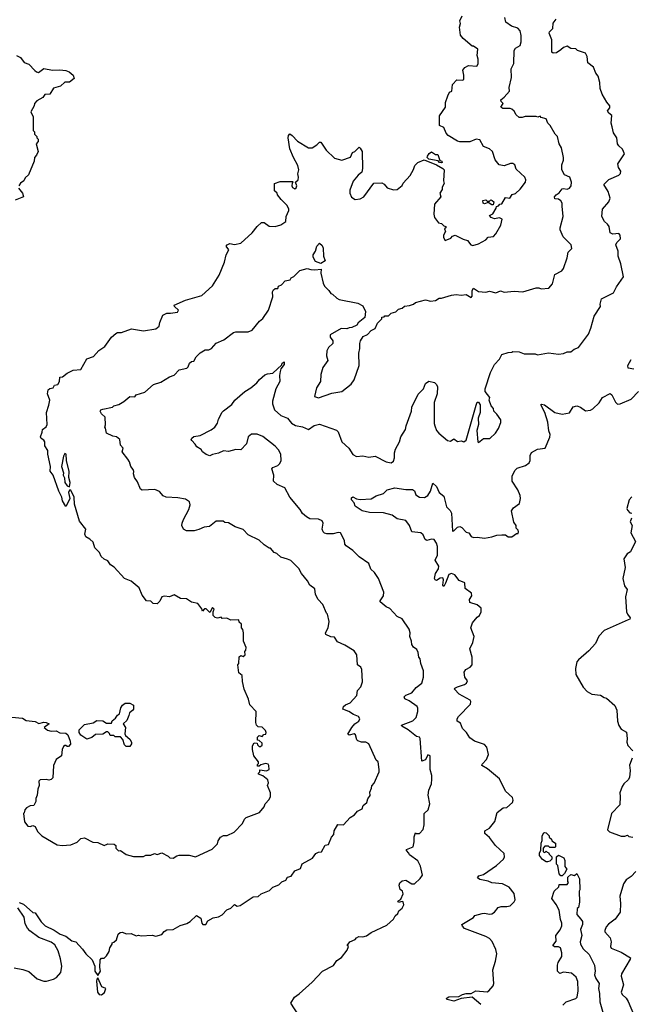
# Model space of a CAD drawing. Extents: x 2604950 to 2749250, y 940531 to 1028284.
# Tile 88 of 220: x 2655560 to 2660526, y 1003256 to 1011255. Entities that reach past the tile are written whole.
import ezdxf

# ---------------------------------------------------------------- set-up
doc = ezdxf.new("R2010")
doc.units = 0

msp = doc.modelspace()

# ---------------------------------------------------------------- linework, layer by layer
at = {"layer": '0CON05XD'}
for points in [[(2656805, 1004442.5), (2656835, 1004462.5), (2656855, 1004466.7), (2656935, 1004466.7), (2656986.4, 1004453.6), (2657123.6, 1004516.4), (2657165, 1004560), (2657170, 1004585), (2657190, 1004615), (2657215, 1004627.5), (2657245, 1004627.5), (2657300, 1004655), (2657370, 1004725), (2657385, 1004760), (2657400, 1004775), (2657506.4, 1004813.6), (2657545, 1004860), (2657552.5, 1004885), (2657585, 1004920), (2657597.5, 1004945), (2657597.5, 1004975), (2657572.5, 1005035), (2657580, 1005055), (2657575, 1005080), (2657535, 1005112.5), (2657500, 1005125), (2657500, 1005135), (2657510, 1005145), (2657510, 1005160), (2657565, 1005153.3), (2657585, 1005162.5), (2657582.5, 1005195), (2657576.7, 1005206.7), (2657555, 1005212.5), (2657518.3, 1005201.7), (2657505, 1005190), (2657491.7, 1005191.7), (2657490, 1005205), (2657498.3, 1005211.7), (2657500, 1005225), (2657460, 1005275), (2657450, 1005325), (2657450, 1005355), (2657465, 1005380), (2657488.3, 1005378.3), (2657490, 1005365), (2657505, 1005350), (2657515, 1005350), (2657528.3, 1005361.7), (2657528.3, 1005378.3), (2657505, 1005400), (2657491.7, 1005401.7), (2657490, 1005425), (2657505, 1005440), (2657528.3, 1005431.7), (2657541.7, 1005448.3), (2657558.3, 1005451.7), (2657560, 1005465), (2657555, 1005480), (2657528.3, 1005508.3), (2657495, 1005510), (2657482.5, 1005525), (2657477.5, 1005545), (2657480, 1005635), (2657428.3, 1005688.3), (2657417.5, 1005735), (2657382.5, 1005815), (2657368.3, 1005878.3), (2657367, 1005927), (2657338.3, 1005948.3), (2657330, 1006015), (2657340, 1006025), (2657341.7, 1006078.3), (2657355, 1006090), (2657375, 1006082.5), (2657390, 1006095), (2657388.3, 1006121.7), (2657397, 1006133), (2657400, 1006155), (2657377.5, 1006205), (2657377.5, 1006275), (2657371.7, 1006301.7), (2657360, 1006315), (2657360, 1006345), (2657341.7, 1006361.7), (2657338.3, 1006378.3), (2657275, 1006377.5), (2657241.7, 1006391.7), (2657205, 1006390), (2657195, 1006400), (2657165, 1006392.5), (2657148.3, 1006398.3), (2657130, 1006415), (2657130, 1006445), (2657137.5, 1006465), (2657125, 1006480), (2657105, 1006440), (2657075, 1006470), (2657061.7, 1006468.3), (2657045, 1006450), (2657038.3, 1006468.3), (2657005, 1006512.5), (2656955, 1006522.5), (2656915, 1006550), (2656865, 1006552.5), (2656815, 1006582.5), (2656775, 1006566.7), (2656735, 1006572.5), (2656715, 1006567.5), (2656698.3, 1006531.7), (2656675, 1006510), (2656643, 1006513), (2656625, 1006530), (2656590, 1006535), (2656555, 1006580), (2656529.3, 1006639.3), (2656465, 1006692.5), (2656410, 1006715), (2656326.4, 1006806.4), (2656297, 1006827), (2656275, 1006860), (2656245, 1006872.5), (2656222.5, 1006895), (2656206.4, 1006926.4), (2656170, 1006965), (2656155, 1007010), (2656130, 1007035), (2656097.5, 1007055), (2656087.5, 1007075), (2656096.7, 1007115), (2656045, 1007180), (2656005, 1007320), (2656000.8, 1007375), (2655975, 1007432.5), (2655965, 1007432.5), (2655956.2, 1007415), (2655965.7, 1007365), (2655954.4, 1007335.6), (2655935, 1007300), (2655907.5, 1007345), (2655902.5, 1007375), (2655877.5, 1007425), (2655832.5, 1007555), (2655808.3, 1007588.3), (2655810, 1007625), (2655787.5, 1007725), (2655787.5, 1007755), (2655763.6, 1007793.6), (2655762.5, 1007825), (2655755, 1007840), (2655735, 1007852.5), (2655727.5, 1007865), (2655743.3, 1007905), (2655744.2, 1007925.8), (2655773.9, 1007946.1), (2655783.3, 1007965), (2655777, 1008063), (2655797, 1008123), (2655803.3, 1008165), (2655786.4, 1008216.4), (2655791.7, 1008248.3), (2655805, 1008260), (2655832.5, 1008265), (2655843, 1008287), (2655869.3, 1008290.7), (2655883.3, 1008315), (2655885, 1008350), (2655907, 1008353), (2655945, 1008382.5), (2655995, 1008407.5), (2656055, 1008413.3), (2656105, 1008500.8), (2656160, 1008520), (2656201.7, 1008568.3), (2656250, 1008600), (2656303.8, 1008675), (2656340, 1008705), (2656355, 1008712.5), (2656385, 1008712.5), (2656467, 1008743), (2656565, 1008727.5), (2656665, 1008743.3), (2656692.5, 1008765), (2656696.7, 1008795), (2656722.5, 1008855), (2656755, 1008871.2), (2656785, 1008870), (2656840, 1008880), (2656850, 1008895), (2656817.5, 1008925), (2656813.9, 1008936.1), (2656905, 1008977.5), (2657040, 1009015), (2657125, 1009092.5), (2657180.7, 1009179.3), (2657222.5, 1009285), (2657237.5, 1009345), (2657256.7, 1009385), (2657237.5, 1009415), (2657243.3, 1009425), (2657265, 1009436.7), (2657305, 1009428), (2657355, 1009440), (2657446.4, 1009523.6), (2657487.5, 1009575), (2657524.1, 1009605.9), (2657545, 1009606.2), (2657586.1, 1009576.1), (2657635, 1009574), (2657681.2, 1009588.8), (2657720, 1009615), (2657723.6, 1009656.4), (2657746.4, 1009703.6), (2657746.4, 1009716.4), (2657732.5, 1009745), (2657682.5, 1009795), (2657653, 1009833), (2657650, 1009845), (2657630, 1009865), (2657630, 1009925), (2657675, 1009940), (2657775, 1009940), (2657780, 1009935), (2657772.5, 1009927.5), (2657770, 1009905), (2657775, 1009892.5), (2657795, 1009880), (2657805, 1009887.5), (2657810, 1009905), (2657800, 1009935), (2657820, 1009955), (2657822.5, 1009975), (2657817, 1010003), (2657827.5, 1010035), (2657819.3, 1010069.3), (2657782.5, 1010135), (2657753.3, 1010205), (2657740, 1010295), (2657742.5, 1010315), (2657753.3, 1010326.7), (2657772.5, 1010315), (2657815, 1010267.5), (2657905, 1010212.5), (2657935, 1010212.5), (2657973, 1010237), (2657995, 1010260), (2658005, 1010260), (2658047.5, 1010195), (2658115, 1010130), (2658175, 1010112.5), (2658245, 1010137.5), (2658263.3, 1010176.7), (2658280, 1010185), (2658315, 1010220), (2658325, 1010210), (2658340, 1010185), (2658342.5, 1010045), (2658337.5, 1010015), (2658307, 1009993), (2658266.4, 1009943.6), (2658239.3, 1009870.7), (2658240, 1009845), (2658253.9, 1009813.9), (2658285, 1009793.8), (2658325, 1009798.8), (2658353.3, 1009815), (2658435, 1009927.5), (2658499.3, 1009929.3), (2658519.3, 1009919.3), (2658545, 1009890), (2658595, 1009873.3), (2658623.6, 1009876.4), (2658665, 1009907.5), (2658675, 1009927.5), (2658730.5, 1009989.5), (2658757.5, 1010037.5), (2658769.5, 1010070.5), (2658794.1, 1010095.9), (2658845, 1010117.5), (2658944.4, 1010074.4), (2658996.9, 1010046.9), (2659006.7, 1010035), (2659002.5, 1009945), (2659007.5, 1009925), (2658990, 1009895), (2658990, 1009875), (2658972.5, 1009845), (2658980, 1009815), (2658927.5, 1009755), (2658923.3, 1009675), (2658928.3, 1009648.3), (2658960, 1009605), (2658985, 1009600), (2659005, 1009580), (2659020, 1009575), (2659020, 1009565), (2659010, 1009555), (2659016.7, 1009535), (2659002.5, 1009505), (2659002.5, 1009485), (2659015, 1009460), (2659060.7, 1009479.3), (2659075, 1009497.5), (2659095, 1009503.3), (2659160.6, 1009470.6), (2659195, 1009461.2), (2659222.5, 1009425), (2659239.3, 1009419.3), (2659285.9, 1009434.1), (2659345, 1009467.5), (2659363, 1009487), (2659406.1, 1009493.9), (2659427.5, 1009515), (2659467.5, 1009585), (2659477.5, 1009635), (2659455, 1009646.2), (2659415, 1009637.5), (2659388, 1009648), (2659373.8, 1009665), (2659402, 1009678), (2659430, 1009725), (2659431.7, 1009738.3), (2659448.3, 1009741.7), (2659460, 1009755), (2659475, 1009760), (2659505, 1009810), (2659540, 1009805), (2659560, 1009835), (2659586.1, 1009843.9), (2659625, 1009877.5), (2659666.2, 1009935), (2659670, 1009955), (2659661.2, 1009975), (2659590, 1010040), (2659580, 1010075), (2659565, 1010086.2), (2659545, 1010086.2), (2659493.6, 1010066.4), (2659452.5, 1010075), (2659420, 1010115), (2659400, 1010185), (2659375, 1010206.7), (2659325.8, 1010225.8), (2659295, 1010277.5), (2659267, 1010283), (2659215, 1010263.3), (2659135, 1010261.2), (2659115, 1010266.7), (2659040, 1010315), (2659023, 1010333), (2659005, 1010380), (2658970, 1010395), (2658970, 1010475), (2659017, 1010543), (2659018.3, 1010581.7), (2659037.5, 1010635), (2659050, 1010665), (2659070, 1010675), (2659073, 1010727), (2659110, 1010765), (2659155, 1010762.5), (2659165, 1010770), (2659167, 1010803), (2659157.5, 1010845), (2659173.6, 1010866.4), (2659205, 1010882.5), (2659271.7, 1010878.3), (2659282.5, 1010895), (2659282.5, 1010935), (2659273.3, 1010965), (2659280, 1011015), (2659245, 1011040), (2659235, 1011040), (2659160.7, 1011100.7), (2659138.3, 1011128.3), (2659130, 1011195), (2659140, 1011225), (2659132.5, 1011245), (2659152.5, 1011285)], [(2658034.1, 1007084.1), (2658023.9, 1007093.9), (2658016.7, 1007115), (2658023.8, 1007165), (2658015, 1007182.5), (2657985, 1007196.7), (2657915, 1007201.2), (2657887.5, 1007215), (2657855, 1007242.5), (2657836.1, 1007276.1), (2657752.5, 1007375), (2657713, 1007453), (2657649.3, 1007479.3), (2657620, 1007505), (2657623.8, 1007555), (2657607.5, 1007605), (2657615, 1007617.5), (2657655, 1007633.8), (2657671.2, 1007648.8), (2657682.5, 1007675), (2657680, 1007725), (2657660.7, 1007760.7), (2657635, 1007789.2), (2657535, 1007868.1), (2657488.3, 1007888.3), (2657442.4, 1007887.6), (2657416.2, 1007865), (2657400.7, 1007809.3), (2657355, 1007760), (2657315, 1007762.5), (2657255, 1007747.5), (2657215, 1007752.5), (2657175, 1007732.5), (2657125, 1007722.5), (2657105, 1007712.5), (2657073.9, 1007723.9), (2657045, 1007743.3), (2657033, 1007763), (2656997.5, 1007785), (2656985, 1007807.5), (2656957.5, 1007835), (2656952.5, 1007845), (2656957.5, 1007855), (2656975, 1007867.5), (2657025, 1007876.7), (2657115, 1007923.8), (2657143.3, 1007945), (2657165, 1007977.5), (2657175, 1008010), (2657204.2, 1008065.8), (2657215, 1008076.7), (2657281.7, 1008128.3), (2657307, 1008163), (2657387.5, 1008235), (2657437.5, 1008265), (2657485.9, 1008304.1), (2657507, 1008333), (2657550.7, 1008369.3), (2657571.7, 1008378.3), (2657616.1, 1008383.9), (2657688.3, 1008451.7), (2657690, 1008465), (2657706.7, 1008476.7), (2657707.5, 1008455), (2657681.2, 1008418.8), (2657673.8, 1008396.2), (2657669.2, 1008365), (2657672.5, 1008315), (2657640, 1008255), (2657613.3, 1008155), (2657613.3, 1008135), (2657630, 1008085), (2657679.5, 1008039.5), (2657735, 1008016.7), (2657767.4, 1007977.4), (2657798.7, 1007958.7), (2657855, 1007946.9), (2657905, 1007926.2), (2657951.9, 1007958.1), (2657995, 1007968.9), (2658131.2, 1007921.2), (2658145.6, 1007905.6), (2658175, 1007826.2), (2658233.4, 1007773.4), (2658265, 1007723.8), (2658295, 1007706.2), (2658345, 1007711.2), (2658395, 1007701.2), (2658445, 1007708.8), (2658536.4, 1007663.6), (2658575, 1007653.8), (2658595, 1007667.5), (2658603.8, 1007695), (2658604, 1007735), (2658611.2, 1007765), (2658643.6, 1007826.4), (2658653.9, 1007866.1), (2658692.5, 1007925), (2658696.7, 1007955), (2658741.2, 1008075), (2658744.1, 1008105.9), (2658796.4, 1008213.6), (2658837.5, 1008255), (2658855, 1008300), (2658883, 1008317), (2658927, 1008307), (2658945, 1008290), (2658951.7, 1008271.7), (2658950, 1008215), (2658926.7, 1008145), (2658926.2, 1007975), (2658931.2, 1007955), (2658945, 1007917.5), (2658963.3, 1007895), (2659035, 1007837.5), (2659059.3, 1007830.7), (2659085, 1007850), (2659115, 1007827.5), (2659145, 1007832.5), (2659165, 1007826.2), (2659185, 1007839.2), (2659267.7, 1008122.3), (2659275, 1008147.5), (2659286.7, 1008146.7), (2659298.8, 1008125), (2659298.6, 1008065), (2659281.5, 1008018.5), (2659285.6, 1007965), (2659272.8, 1007917.2), (2659280, 1007825), (2659285, 1007820), (2659325, 1007852.5), (2659376.1, 1007853.9), (2659422.5, 1007895), (2659447.5, 1007935), (2659467, 1007983), (2659467, 1008003), (2659435, 1008050), (2659410, 1008075), (2659407, 1008097), (2659388.3, 1008118.3), (2659373.3, 1008165), (2659377.5, 1008185), (2659340, 1008235), (2659340, 1008255), (2659382.3, 1008387.7), (2659415, 1008452.5), (2659455, 1008497.5), (2659476.1, 1008533.9), (2659525, 1008552.5), (2659555, 1008553.8), (2659565, 1008560), (2659616.1, 1008556.1), (2659655, 1008540), (2659745, 1008540), (2659765, 1008533.3), (2659855, 1008547.5), (2659935, 1008537.5), (2659975, 1008543.3), (2660005, 1008557.5), (2660035, 1008557.5), (2660062.3, 1008577.7), (2660098.8, 1008591.2), (2660178.8, 1008701.2), (2660198.3, 1008748.3), (2660224.2, 1008845.8), (2660276.7, 1008925), (2660273.3, 1008945), (2660283.9, 1008986.1), (2660382.5, 1009035), (2660406.7, 1009085), (2660462.5, 1009165), (2660442, 1009272), (2660420, 1009335), (2660418.8, 1009375), (2660400, 1009425), (2660410, 1009445), (2660437.5, 1009475), (2660436.7, 1009505), (2660425, 1009516.7), (2660375, 1009513.3), (2660354.2, 1009524.2), (2660345.9, 1009575.9), (2660333.9, 1009593.9), (2660307.5, 1009615), (2660287.5, 1009655), (2660293.3, 1009715), (2660343.8, 1009775), (2660353.8, 1009805), (2660339.5, 1009859.5), (2660303.3, 1009916.7), (2660345, 1009957.5), (2660425, 1009992.5), (2660438.8, 1010005), (2660440, 1010025), (2660421.2, 1010055), (2660416.7, 1010085), (2660470, 1010165), (2660453.6, 1010203.6), (2660425, 1010230), (2660415, 1010247.5), (2660408.8, 1010295), (2660382, 1010335), (2660372, 1010385), (2660362, 1010415), (2660367, 1010477), (2660342.5, 1010495), (2660333.3, 1010515), (2660351.7, 1010538.3), (2660352.5, 1010555), (2660327.5, 1010585), (2660289.3, 1010649.3), (2660272.5, 1010695), (2660270, 1010745), (2660257.5, 1010795), (2660239.3, 1010819.3), (2660218.3, 1010868.3), (2660172.5, 1010905), (2660166.7, 1010955), (2660153, 1010983), (2660090, 1011005), (2660075, 1011016.7), (2660035, 1011020), (2660005, 1011040), (2659975, 1011030), (2659955, 1011008.8), (2659917.5, 1010985), (2659891.7, 1010981.7), (2659880, 1010990), (2659880.7, 1011090.7), (2659858.8, 1011145), (2659862.7, 1011157.3), (2659887.7, 1011182.3), (2659892.7, 1011227.3), (2659915, 1011260)], [(2659965, 1009740), (2659963.8, 1009765), (2659954.1, 1009784.1), (2659935, 1009796.7), (2659905, 1009800), (2659903.8, 1009815), (2659915, 1009833.3), (2659940.9, 1009849.1), (2659965, 1009880), (2659975, 1009883.8), (2660005, 1009878.1), (2660025, 1009885.6), (2660038.9, 1009905), (2660041.9, 1009935), (2660026.4, 1009976.4), (2659983.3, 1009995), (2659962.5, 1010035), (2659962.5, 1010075), (2659976.1, 1010113.9), (2659976.1, 1010136.1), (2659960, 1010215), (2659940, 1010245), (2659926.7, 1010305), (2659907.5, 1010325), (2659866.1, 1010396.1), (2659847.5, 1010415), (2659835, 1010450), (2659795, 1010460), (2659785, 1010470), (2659767.5, 1010462.5), (2659755, 1010467.5), (2659665, 1010467.5), (2659640.7, 1010459.3), (2659615, 1010461.2), (2659591.7, 1010481.7), (2659575, 1010512.5), (2659555, 1010527.5), (2659543, 1010533), (2659483.9, 1010533.9), (2659467.5, 1010545), (2659486.7, 1010575), (2659470, 1010590), (2659466.2, 1010605), (2659495, 1010626.2), (2659536.7, 1010675), (2659533.3, 1010705), (2659552.5, 1010785), (2659550, 1010855), (2659571.7, 1010898.3), (2659573.8, 1011005), (2659586.1, 1011023.9), (2659624.2, 1011045.8), (2659631.4, 1011075), (2659632, 1011125), (2659623.8, 1011165), (2659605.7, 1011185.7), (2659552.1, 1011202.1), (2659507.5, 1011235), (2659498.3, 1011271.7)], [(2655535, 1010962.5), (2655566.4, 1010946.4), (2655595, 1010907.5), (2655633, 1010893), (2655682, 1010842), (2655695, 1010830), (2655713, 1010827), (2655755, 1010858.8), (2655826.4, 1010843.6), (2655885, 1010847.5), (2655935, 1010842.5), (2655960.7, 1010830.7), (2655992.5, 1010805), (2656001.7, 1010778.3), (2655965, 1010747.5), (2655925, 1010747.5), (2655890, 1010715), (2655835, 1010697.5), (2655805, 1010650), (2655765, 1010647.5), (2655746.4, 1010623.6), (2655700, 1010595), (2655680, 1010575), (2655677.5, 1010555), (2655650, 1010505), (2655670, 1010465), (2655670, 1010355), (2655680, 1010345), (2655680, 1010325), (2655700, 1010305), (2655700, 1010295), (2655710, 1010285), (2655710, 1010265), (2655692.5, 1010245), (2655710, 1010185), (2655697, 1010153), (2655680, 1010135), (2655677.5, 1010105), (2655630, 1009995), (2655605, 1009970), (2655592.5, 1009945), (2655565, 1009927.5), (2655552.5, 1009905)], [(2658985, 1010092.5), (2658970, 1010095), (2658957.5, 1010107.5), (2658882, 1010122), (2658867.5, 1010135), (2658870, 1010145), (2658885, 1010167.5), (2658905, 1010180), (2658935, 1010160), (2658955, 1010160), (2658971.7, 1010111.7), (2658987.5, 1010105), (2658990, 1010095), (2658985, 1010092.5)], [(2655550, 1009885), (2655583.3, 1009845), (2655590, 1009815), (2655522.3, 1009787.7)], [(2655555, 1004083.8), (2655589.4, 1004069.4), (2655665, 1004002.5), (2655685, 1004000), (2655734.2, 1003925), (2655766.7, 1003895), (2655838.3, 1003858.3), (2655887.5, 1003825), (2655935, 1003808.8), (2655981.7, 1003771.7), (2656015, 1003762.5), (2656070, 1003705), (2656096.1, 1003666.1), (2656148.3, 1003618.3), (2656168.8, 1003565), (2656169.2, 1003525), (2656195, 1003490), (2656216, 1003525), (2656210, 1003555), (2656213, 1003617), (2656225, 1003630), (2656245, 1003630), (2656265, 1003650), (2656287.5, 1003685), (2656292.5, 1003715), (2656310, 1003745), (2656310, 1003755), (2656325, 1003760), (2656345, 1003780), (2656360, 1003825), (2656375, 1003840), (2656395, 1003842.5), (2656425, 1003827.5), (2656465, 1003832.5), (2656505, 1003812.5), (2656525, 1003817.5), (2656545, 1003812.5), (2656635, 1003817.5), (2656665, 1003810), (2656715, 1003822.5), (2656733.6, 1003846.4), (2656755, 1003860), (2656807, 1003863), (2656863, 1003897), (2656917, 1003913), (2656945, 1003930), (2656995, 1003977.5), (2657030, 1003955), (2657037.5, 1003915), (2657047.5, 1003905), (2657070, 1003905), (2657087, 1003933), (2657131.2, 1003958.8), (2657175, 1003967.5), (2657205, 1003982.5), (2657242.5, 1004025), (2657275, 1004037.5), (2657305, 1004066.7), (2657325, 1004052.5), (2657350.7, 1004059.3), (2657455, 1004130), (2657495, 1004132.5), (2657520, 1004155), (2657588.3, 1004181.7), (2657615, 1004207.5), (2657663.6, 1004226.4), (2657689.3, 1004250.7), (2657720, 1004265), (2657735, 1004290), (2657765, 1004297.5), (2657795, 1004340), (2657839.3, 1004360.7), (2657853.6, 1004396.4), (2657936.4, 1004443.6), (2657965, 1004482.5), (2657985, 1004492.5), (2658010, 1004495), (2658040.7, 1004549.3), (2658066.4, 1004553.6), (2658092.5, 1004615), (2658110, 1004635), (2658112.5, 1004665), (2658144.2, 1004715.8), (2658190, 1004715), (2658242.5, 1004775), (2658277.5, 1004795), (2658302.5, 1004825), (2658340, 1004845), (2658349.3, 1004870.7), (2658377.5, 1004895), (2658387.5, 1004925), (2658407, 1004953), (2658401.7, 1004978.3), (2658417, 1005013), (2658418.3, 1005031.7), (2658438.3, 1005051.7), (2658477.5, 1005145), (2658480, 1005165), (2658470, 1005225), (2658455, 1005240), (2658395, 1005372.5), (2658370, 1005385), (2658335, 1005386.2), (2658306.4, 1005396.4), (2658297.5, 1005405), (2658287.5, 1005445), (2658275, 1005452.5), (2658235, 1005443.8), (2658225, 1005450), (2658255.9, 1005504.1), (2658282.5, 1005535), (2658312.5, 1005555), (2658322.5, 1005575), (2658310, 1005595), (2658269.3, 1005609.3), (2658232.5, 1005635), (2658182.5, 1005655), (2658190, 1005675), (2658205, 1005690), (2658242.5, 1005705), (2658297.5, 1005765), (2658302.5, 1005805), (2658330, 1005835), (2658342.5, 1005875), (2658337.5, 1005975), (2658330, 1005995), (2658302.5, 1006015), (2658297.5, 1006095), (2658275, 1006127.5), (2658200, 1006175), (2658140.7, 1006200.7), (2658115, 1006237.5), (2658085, 1006242.5), (2658045, 1006260), (2658042.5, 1006275), (2658063.3, 1006315), (2658072.5, 1006365), (2658060, 1006425), (2658050, 1006435), (2658022.5, 1006505), (2657982.5, 1006545), (2657962.5, 1006585), (2657955, 1006630), (2657915, 1006660), (2657897.5, 1006695), (2657847, 1006757), (2657826.4, 1006796.4), (2657761.7, 1006861.7), (2657735, 1006871.2), (2657679.3, 1006889.3), (2657648.3, 1006918.3), (2657627, 1006927), (2657595, 1006962.5), (2657585, 1006962.5), (2657545, 1006987.5), (2657505, 1007027.5), (2657415, 1007070), (2657375, 1007112.5), (2657310, 1007135), (2657255, 1007167.5), (2657225, 1007170), (2657211.7, 1007181.7), (2657155, 1007180), (2657101.7, 1007138.3), (2657058.3, 1007131.7), (2657015, 1007112.5), (2656976.4, 1007103.6), (2656915, 1007102.5), (2656890, 1007115), (2656877.5, 1007145), (2656880, 1007165), (2656890, 1007195), (2656933.8, 1007275), (2656943.8, 1007315), (2656938.8, 1007338.8), (2656905, 1007360), (2656845, 1007370), (2656750, 1007375), (2656725, 1007387.5), (2656695, 1007422.5), (2656657, 1007437), (2656555, 1007433.3), (2656540.7, 1007440.7), (2656515, 1007500), (2656492.5, 1007535), (2656482.5, 1007565), (2656487.5, 1007585), (2656481.7, 1007601.7), (2656462.5, 1007625), (2656451.7, 1007661.7), (2656437.5, 1007685), (2656393, 1007743), (2656400, 1007775), (2656378.3, 1007798.3), (2656372.5, 1007845), (2656345, 1007866.7), (2656315, 1007872.5), (2656263.3, 1007895), (2656257, 1007937), (2656250, 1007945), (2656257.5, 1007962.5), (2656253.3, 1008025), (2656225, 1008053.3), (2656214, 1008075), (2656217.5, 1008085), (2656235, 1008092), (2656313.6, 1008106.4), (2656325, 1008117.5), (2656365, 1008130), (2656405, 1008152.5), (2656455, 1008192.5), (2656495, 1008190), (2656505, 1008207.5), (2656575, 1008230), (2656645, 1008292.5), (2656705, 1008310), (2656775, 1008352.5), (2656815, 1008367.5), (2656855, 1008410), (2656916.1, 1008423.9), (2656927.5, 1008435), (2656937.5, 1008465), (2656955, 1008477.5), (2656975, 1008480), (2656993.9, 1008516.1), (2657025, 1008547.5), (2657065, 1008572.5), (2657096.1, 1008573.9), (2657116.1, 1008583.9), (2657155, 1008627.5), (2657216.1, 1008653.9), (2657296.4, 1008713.6), (2657315, 1008720), (2657415, 1008720), (2657448.3, 1008731.7), (2657507.5, 1008805), (2657535, 1008827.5), (2657580, 1008895), (2657616.4, 1009003.6), (2657613.3, 1009045), (2657620.7, 1009059.3), (2657635, 1009070), (2657655, 1009070), (2657660, 1009090), (2657685, 1009100), (2657715, 1009132.5), (2657755, 1009142.5), (2657765, 1009157.5), (2657785, 1009167.5), (2657835, 1009217.5), (2657895, 1009232.5), (2657925, 1009225.8), (2657955, 1009222.5), (2658008, 1009228), (2658006, 1009195), (2658023.6, 1009113.6), (2658035, 1009090), (2658070, 1009055), (2658085, 1009030), (2658100, 1009025), (2658135, 1008992.5), (2658155, 1008982.5), (2658305, 1008952.5), (2658345, 1008930), (2658367.5, 1008885), (2658362.5, 1008835), (2658307, 1008793), (2658296.7, 1008773.3), (2658256.4, 1008753.6), (2658235, 1008752.5), (2658215, 1008742.5), (2658170, 1008745), (2658080, 1008695), (2658080, 1008675), (2658102.5, 1008645), (2658102.5, 1008625), (2658067, 1008593), (2658052.5, 1008565), (2658050, 1008525), (2658062.5, 1008485), (2658020, 1008430), (2658006.4, 1008373.6), (2658001.2, 1008315), (2657971.2, 1008265), (2657953.6, 1008193.6), (2657986.1, 1008183.9), (2658095, 1008221.2), (2658175, 1008233.3), (2658252.5, 1008295), (2658275, 1008330), (2658317.5, 1008445), (2658313.3, 1008545), (2658322.5, 1008585), (2658323, 1008623), (2658327.5, 1008645), (2658348.3, 1008681.7), (2658385, 1008697.5), (2658415, 1008730), (2658447.5, 1008745), (2658465, 1008790), (2658500, 1008825), (2658501.7, 1008838.3), (2658518.3, 1008841.7), (2658525, 1008850), (2658555, 1008850), (2658575, 1008870), (2658615, 1008882.5), (2658635, 1008902.5), (2658665, 1008910), (2658685, 1008927.5), (2658725, 1008932.5), (2658757, 1008943), (2658775, 1008957.5), (2658855, 1008980), (2658895, 1008967.5), (2658935, 1008972.5), (2658965, 1008992.5), (2658985, 1008992.5), (2659065, 1009017.5), (2659105, 1009022.5), (2659145, 1009017.5), (2659185, 1009022.5), (2659225, 1008997.5), (2659235, 1009010), (2659233.8, 1009055), (2659245, 1009072.5), (2659285, 1009048), (2659345, 1009042.5), (2659375, 1009050), (2659425, 1009036.7), (2659465, 1009052.5), (2659495, 1009042.5), (2659575, 1009050), (2659645, 1009043.3), (2659755, 1009076.7), (2659776.4, 1009076.4), (2659795, 1009067.5), (2659857, 1009073), (2659885, 1009110), (2659906.4, 1009183.6), (2659962.5, 1009215), (2659976.1, 1009233.9), (2660005, 1009320), (2660012.5, 1009365), (2660042.5, 1009395), (2660037.5, 1009425), (2659971.7, 1009491.7), (2659948.3, 1009548.3), (2659947.5, 1009565), (2659973.3, 1009655), (2659965, 1009740)], [(2659405, 1009750), (2659395, 1009750), (2659365, 1009770), (2659335, 1009757.5), (2659322.5, 1009765), (2659320, 1009785), (2659345, 1009790), (2659355, 1009780), (2659375, 1009780), (2659385, 1009790), (2659397, 1009787), (2659410, 1009775), (2659405, 1009750)], [(2658005, 1009274), (2657960.8, 1009290.8), (2657942.5, 1009325), (2657942.5, 1009345), (2657962.5, 1009375), (2657973.8, 1009415), (2657995, 1009440), (2658015, 1009420), (2658025, 1009400), (2658026.7, 1009335), (2658040, 1009295), (2658005, 1009274)], [(2660545.8, 1008415.8), (2660500, 1008425), (2660497.5, 1008445), (2660526.4, 1008493.6)], [(2659305, 1003256), (2659235, 1003314.2), (2659145, 1003303.3), (2659085, 1003281.2), (2659030, 1003295), (2659023.6, 1003303.6), (2659045, 1003316.9), (2659125, 1003318.8), (2659154.2, 1003335.8), (2659185, 1003344.4), (2659225, 1003344.3), (2659265, 1003366), (2659355, 1003358), (2659368.8, 1003365), (2659403.8, 1003405), (2659408.8, 1003425), (2659400.8, 1003535), (2659424.2, 1003605.8), (2659434.2, 1003665), (2659425, 1003702.5), (2659395.7, 1003765.7), (2659375, 1003790), (2659345.9, 1003805.9), (2659173, 1003873), (2659155, 1003890), (2659150, 1003905), (2659245, 1003962.5), (2659255, 1003977.5), (2659316.4, 1003993.6), (2659335, 1003996.2), (2659375, 1003987.5), (2659395, 1003992.5), (2659416.4, 1004003.6), (2659446.4, 1004043.6), (2659469.3, 1004050.7), (2659515, 1004050), (2659543.6, 1004056.4), (2659575, 1004087.5), (2659583.3, 1004105), (2659575.9, 1004155.9), (2659535, 1004206.7), (2659480, 1004235), (2659395, 1004243.8), (2659365, 1004256.2), (2659295, 1004270), (2659277.5, 1004285), (2659289.3, 1004300.7), (2659325, 1004310), (2659432.5, 1004385), (2659487.5, 1004435), (2659497.5, 1004455), (2659495, 1004480), (2659422.5, 1004545), (2659375, 1004612.5), (2659337.5, 1004645), (2659337.5, 1004665), (2659375, 1004687.5), (2659418.3, 1004741.7), (2659437.5, 1004815), (2659485, 1004852.5), (2659516.1, 1004853.9), (2659562.5, 1004895), (2659567.5, 1004915), (2659562.5, 1004935), (2659505, 1004987.5), (2659455, 1005086.7), (2659358.8, 1005168.8), (2659313.3, 1005195), (2659315, 1005207.5), (2659350, 1005245), (2659367.5, 1005285), (2659353.3, 1005345), (2659335, 1005366.7), (2659254.1, 1005394.1), (2659215, 1005421.2), (2659188.8, 1005465), (2659155, 1005497.5), (2659139.3, 1005539.3), (2659112.5, 1005555), (2659111.2, 1005575), (2659123.3, 1005595), (2659220, 1005695), (2659223.8, 1005715), (2659217.3, 1005727.3), (2659128, 1005775), (2659090, 1005815), (2659092.5, 1005825), (2659115, 1005836.2), (2659172.5, 1005855), (2659186.7, 1005865), (2659196.7, 1005885), (2659173.3, 1005915), (2659170, 1005955), (2659183.3, 1005975), (2659217.5, 1005995), (2659233.3, 1006015), (2659233.3, 1006075), (2659216.2, 1006145), (2659240, 1006195), (2659251.2, 1006245), (2659223.3, 1006315), (2659237.5, 1006355), (2659275, 1006402.5), (2659292.5, 1006415), (2659306.7, 1006445), (2659306.7, 1006475), (2659275, 1006500), (2659215, 1006520), (2659212.5, 1006545), (2659230, 1006575), (2659227.5, 1006595), (2659176.7, 1006635), (2659175, 1006680), (2659127.7, 1006697.7), (2659093.3, 1006745), (2659065, 1006755.8), (2659043.2, 1006746.8), (2659016.7, 1006676.7), (2659005, 1006650), (2658995, 1006660), (2659000, 1006705), (2658995, 1006720), (2658975, 1006718.8), (2658945, 1006700), (2658933.6, 1006703.6), (2658927.5, 1006715), (2658936.2, 1006755), (2658961.2, 1006795), (2658963.8, 1006815), (2658934, 1006864), (2658952.9, 1006905), (2658951.9, 1006975), (2658945, 1007003.3), (2658925, 1007032), (2658905, 1007035.8), (2658865, 1007023.8), (2658852.9, 1007032.9), (2658835, 1007068.8), (2658816.7, 1007085), (2658743.9, 1007093.9), (2658725.9, 1007145.9), (2658695, 1007186.7), (2658625, 1007201.2), (2658585, 1007230), (2658515, 1007247.5), (2658400.5, 1007250.5), (2658340, 1007265), (2658283.6, 1007303.6), (2658275, 1007330), (2658253.3, 1007355), (2658255, 1007370), (2658265, 1007380), (2658293.6, 1007363.6), (2658325, 1007357.5), (2658415, 1007361.2), (2658455, 1007387.5), (2658513.6, 1007406.4), (2658544.1, 1007435.9), (2658605, 1007452), (2658695, 1007439.2), (2658749.2, 1007439.2), (2658765, 1007427.5), (2658776.7, 1007395), (2658805, 1007376.7), (2658846.1, 1007373.9), (2658875, 1007390), (2658896.2, 1007425), (2658915, 1007490), (2658945, 1007462.5), (2658966.2, 1007415), (2659003.3, 1007385), (2659026.1, 1007296.1), (2659055, 1007266.7), (2659065.7, 1007245.7), (2659075, 1007100), (2659085, 1007102.5), (2659115, 1007133.3), (2659135, 1007136.7), (2659149.5, 1007129.5), (2659185, 1007092.5), (2659206.4, 1007086.4), (2659227, 1007057), (2659245, 1007047.5), (2659275, 1007050), (2659335, 1007042.5), (2659395, 1007052.5), (2659433.6, 1007066.4), (2659475, 1007070), (2659505, 1007070), (2659525, 1007052.5), (2659557, 1007053), (2659595, 1007080), (2659608.3, 1007081.7), (2659610, 1007095), (2659607, 1007107), (2659590, 1007125), (2659590, 1007145), (2659573, 1007173), (2659553.9, 1007266.1), (2659570.7, 1007289.3), (2659617.5, 1007325), (2659626.2, 1007365), (2659625, 1007390), (2659606, 1007435), (2659558.8, 1007505), (2659559.5, 1007550.5), (2659584.2, 1007595.8), (2659599.5, 1007610.5), (2659667.7, 1007632.3), (2659696.7, 1007655), (2659705.7, 1007674.3), (2659706.2, 1007715), (2659715, 1007740), (2659765, 1007766.2), (2659827.5, 1007775), (2659865.8, 1007864.2), (2659866.1, 1007883.9), (2659855.8, 1007915.8), (2659848.6, 1007985), (2659824.2, 1008065), (2659792.5, 1008125), (2659798.3, 1008131.7), (2659822.5, 1008125), (2659905, 1008064.2), (2659965, 1008049.2), (2660025, 1008060), (2660055, 1008110), (2660085, 1008116.7), (2660115, 1008107.5), (2660155, 1008077.5), (2660195, 1008082.5), (2660215, 1008092.5), (2660265, 1008142.5), (2660292.5, 1008185), (2660355, 1008217.5), (2660368.3, 1008208.3), (2660397, 1008147), (2660415, 1008132.5), (2660435, 1008133.3), (2660525, 1008173.3), (2660585, 1008233.8)], [(2655965, 1007460), (2655969.2, 1007495), (2655958.8, 1007535), (2655962, 1007585), (2655939.2, 1007675), (2655936, 1007725), (2655925, 1007730), (2655915, 1007710), (2655898, 1007625), (2655914.3, 1007575), (2655912, 1007555), (2655924.3, 1007534.3), (2655926.2, 1007495), (2655945, 1007466.7), (2655965, 1007460)], [(2660531.7, 1007378.3), (2660510, 1007355), (2660490, 1007285), (2660495, 1007270), (2660515, 1007250), (2660530, 1007245)], [(2660527.5, 1007205), (2660517.5, 1007175), (2660532.5, 1007145), (2660522.5, 1007085), (2660560, 1007015), (2660519.2, 1006930.8), (2660493.8, 1006915), (2660466.2, 1006875), (2660476.9, 1006805), (2660456.7, 1006715), (2660472, 1006655), (2660493.3, 1006625), (2660480, 1006565), (2660486.9, 1006445), (2660494.5, 1006424.5), (2660517.5, 1006395), (2660513.8, 1006385), (2660501.7, 1006378.3), (2660305, 1006292), (2660263.9, 1006246.1), (2660235, 1006187.5)], [(2657826.7, 1003165), (2657762.5, 1003265), (2657792.5, 1003315), (2657829.3, 1003340.7), (2657933.9, 1003436.1), (2658017.5, 1003525), (2658108.3, 1003571.7), (2658135, 1003613.3), (2658173.9, 1003636.1), (2658220, 1003695), (2658230, 1003725), (2658220, 1003735), (2658240, 1003765), (2658285, 1003782.5), (2658295, 1003797.5), (2658313.6, 1003806.4), (2658345, 1003803.3), (2658375, 1003812.5), (2658415, 1003840), (2658541.2, 1003898.8), (2658595, 1003947.5), (2658610, 1003975), (2658630, 1003995), (2658637.5, 1004015), (2658665, 1004037.5), (2658678.8, 1004065), (2658675, 1004087.5), (2658665, 1004092.5), (2658635, 1004082.5), (2658630, 1004095), (2658655, 1004110), (2658672.5, 1004155), (2658667.5, 1004175), (2658648.3, 1004188.3), (2658642.5, 1004225), (2658646.4, 1004243.6), (2658665, 1004260), (2658695, 1004263.8), (2658745, 1004236.2), (2658765, 1004236), (2658812.6, 1004277.4), (2658830, 1004305), (2658815, 1004377.5), (2658792.3, 1004422.3), (2658725, 1004470), (2658720, 1004485), (2658700, 1004505), (2658700, 1004515), (2658753.6, 1004536.4), (2658763.8, 1004575), (2658764.1, 1004615.9), (2658775, 1004650), (2658782.5, 1004642.5), (2658805, 1004642.5), (2658836.7, 1004675), (2658843.3, 1004715), (2658843.8, 1004805), (2658877.5, 1004835), (2658890, 1004885), (2658876.7, 1004955), (2658882, 1004995), (2658903, 1005047), (2658906.7, 1005085), (2658906.7, 1005115), (2658892.5, 1005165), (2658892.5, 1005275), (2658875, 1005283.3), (2658855, 1005242.5), (2658825, 1005232.5), (2658812.5, 1005415), (2658805, 1005426.2), (2658781.7, 1005431.7), (2658713.8, 1005485), (2658663.3, 1005515), (2658660, 1005525), (2658751.7, 1005558.3), (2658778.8, 1005585), (2658793.3, 1005635), (2658793, 1005663), (2658786.4, 1005676.4), (2658722.7, 1005722.7), (2658687.7, 1005737.7), (2658682, 1005755), (2658695, 1005768), (2658745, 1005786.7), (2658780.3, 1005829.7), (2658826.2, 1005865), (2658838.8, 1005915), (2658837.5, 1005965), (2658816.7, 1006025), (2658811.7, 1006061.7), (2658800, 1006075), (2658796.2, 1006115), (2658785, 1006137.5), (2658757, 1006157), (2658745, 1006180), (2658742.5, 1006205), (2658727.5, 1006245), (2658730, 1006275), (2658723.3, 1006305), (2658665, 1006387.5), (2658625, 1006407.5), (2658565, 1006472.5), (2658536.4, 1006486.4), (2658487.5, 1006525), (2658487.5, 1006535), (2658513.3, 1006575), (2658516.2, 1006605), (2658472.5, 1006715), (2658440, 1006765), (2658411.7, 1006791.7), (2658396, 1006836), (2658315, 1006892.5), (2658265, 1006942.5), (2658210.5, 1006980.5), (2658200, 1006995), (2658196.7, 1007025), (2658165, 1007087.5), (2658145, 1007090), (2658105, 1007078), (2658055, 1007078), (2658034.1, 1007084.1)], [(2660235, 1006187.5), (2660181.7, 1006128.3), (2660096.7, 1006055), (2660085, 1006037.5), (2660073.8, 1005985), (2660076.7, 1005935), (2660135, 1005833.3), (2660168.3, 1005798.3), (2660205.9, 1005775.9), (2660275, 1005766.2), (2660305, 1005747.5), (2660325, 1005742.5), (2660393, 1005683), (2660407.5, 1005645), (2660413, 1005557), (2660425, 1005520), (2660445, 1005492.5), (2660486.1, 1005466.1), (2660493.3, 1005416.7), (2660490, 1005385), (2660498.3, 1005358.3), (2660540, 1005315)], [(2656455, 1005350), (2656425, 1005350), (2656410, 1005365), (2656397, 1005407), (2656378.3, 1005428.3), (2656335, 1005430), (2656325, 1005440), (2656295, 1005440), (2656290, 1005455), (2656275, 1005470), (2656265, 1005470), (2656235, 1005450), (2656175, 1005447.5), (2656146.1, 1005423.9), (2656105, 1005411.2), (2656055, 1005443.3), (2656043.8, 1005465), (2656043.3, 1005485), (2656085, 1005530), (2656155, 1005542.5), (2656185, 1005562.5), (2656235, 1005560), (2656265, 1005540), (2656305, 1005540), (2656311.7, 1005558.3), (2656338.3, 1005581.7), (2656353.6, 1005606.4), (2656370, 1005615), (2656380, 1005665), (2656394.1, 1005685.9), (2656415, 1005702.5), (2656455, 1005702.5), (2656482.5, 1005685), (2656482.5, 1005655), (2656475, 1005642.5), (2656450, 1005625), (2656447, 1005603), (2656428.3, 1005561.7), (2656400, 1005535), (2656420, 1005505), (2656413, 1005453), (2656420, 1005440), (2656455, 1005410), (2656467, 1005387), (2656467, 1005373), (2656455, 1005350)], [(2655495, 1005590), (2655581.4, 1005581.4), (2655612.7, 1005562.7), (2655685, 1005553.3), (2655715, 1005536.7), (2655755, 1005548.8), (2655775, 1005546.7), (2655800, 1005535), (2655757.5, 1005505), (2655785, 1005482.5), (2655815, 1005474.2), (2655855, 1005477.5), (2655885, 1005461.4), (2655935, 1005458.5), (2655950, 1005445), (2655970, 1005395), (2655971.7, 1005368.3), (2655955, 1005350), (2655945, 1005350), (2655935, 1005360), (2655925, 1005360), (2655915, 1005350), (2655903.3, 1005325), (2655900, 1005275), (2655856.7, 1005245), (2655833.6, 1005196.4), (2655827.5, 1005095), (2655815, 1005082.5), (2655795, 1005077.5), (2655775, 1005082.5), (2655725, 1005080), (2655715, 1005070), (2655717.5, 1005035), (2655706.7, 1005005), (2655702.5, 1004955), (2655690.7, 1004929.3), (2655690, 1004905), (2655675, 1004870), (2655645, 1004867.5), (2655615, 1004852.5), (2655600, 1004835), (2655597, 1004813), (2655590, 1004805), (2655598.3, 1004738.3), (2655625, 1004702.5), (2655645, 1004700), (2655665, 1004707.5), (2655685, 1004700), (2655705, 1004660), (2655740, 1004625), (2655863, 1004553), (2655905, 1004547.5), (2655975, 1004552.5), (2656025, 1004572.5), (2656055, 1004602.5), (2656085, 1004607.5), (2656153, 1004573), (2656195, 1004570), (2656245, 1004547.5), (2656275, 1004560), (2656327, 1004557), (2656340, 1004545), (2656340, 1004525), (2656363, 1004503), (2656377, 1004507), (2656425, 1004472.5), (2656485, 1004457.5), (2656565, 1004457.5), (2656585, 1004467.5), (2656625, 1004467.5), (2656655, 1004480), (2656675, 1004472.5), (2656715, 1004487.5), (2656765, 1004460), (2656780, 1004445), (2656805, 1004442.5)], [(2660532.5, 1005255), (2660510.5, 1005199.5), (2660516, 1005155), (2660510.5, 1005099.5), (2660499.7, 1005080.3), (2660465, 1005048.6), (2660452.2, 1005025), (2660432, 1004975), (2660436.7, 1004945), (2660434.1, 1004875.9), (2660366, 1004805), (2660333.3, 1004673.3), (2660348.3, 1004658.3), (2660445, 1004623.3), (2660475, 1004622.5), (2660495, 1004630), (2660505, 1004620), (2660540, 1004615)], [(2659845, 1004412.5), (2659835, 1004412.5), (2659805, 1004432.5), (2659780, 1004465), (2659780, 1004485), (2659791.7, 1004508.3), (2659794, 1004565), (2659803, 1004587), (2659801.2, 1004625), (2659815, 1004650), (2659825, 1004652.5), (2659835, 1004650), (2659860, 1004625), (2659860, 1004615), (2659877, 1004597), (2659880, 1004585), (2659910, 1004565), (2659910, 1004535), (2659905, 1004530), (2659865, 1004530), (2659855, 1004540), (2659825, 1004540), (2659810, 1004525), (2659810, 1004495), (2659825, 1004490), (2659835, 1004500), (2659841.7, 1004491.7), (2659855, 1004490), (2659860, 1004475), (2659880, 1004455), (2659880, 1004435), (2659865, 1004420), (2659845, 1004412.5)], [(2659965, 1004300), (2659955, 1004300), (2659940, 1004315), (2659930, 1004385), (2659920, 1004395), (2659920, 1004455), (2659935, 1004467.5), (2659977.5, 1004445), (2659987.5, 1004425), (2659987.5, 1004375), (2660002.5, 1004355), (2659985, 1004320), (2659965, 1004300)], [(2659970.5, 1003249.5), (2659997.5, 1003275), (2660077, 1003303), (2660087, 1003313), (2660093.9, 1003366.1), (2660092.3, 1003442.3), (2660077.5, 1003477.5), (2660039.4, 1003509.4), (2659975, 1003516.2), (2659945, 1003506.7), (2659927.5, 1003525), (2659927, 1003573), (2659932.5, 1003595), (2659962.5, 1003645), (2659963.3, 1003675), (2659950, 1003715), (2659935, 1003722.5), (2659903.6, 1003723.6), (2659890, 1003735), (2659915, 1003770), (2659912.5, 1003815), (2659949.5, 1003860.5), (2659962.5, 1003895), (2659962.5, 1003915), (2659952.5, 1003945), (2659941.7, 1004021.7), (2659917, 1004067), (2659880, 1004115), (2659900, 1004175), (2659938.3, 1004211.7), (2659941.7, 1004228.3), (2660005, 1004230), (2660017.5, 1004245), (2660010, 1004255), (2660011.7, 1004288.3), (2660035, 1004310), (2660065, 1004302.5), (2660085, 1004320), (2660106.2, 1004275), (2660107.5, 1004185), (2660103.3, 1004175), (2660106.2, 1004085), (2660096.2, 1004043.8), (2660087.5, 1004035), (2660083.3, 1003985), (2660117, 1003947), (2660129.3, 1003929.3), (2660130, 1003905), (2660112.5, 1003865), (2660123.8, 1003815), (2660112, 1003765), (2660114.2, 1003745), (2660135, 1003707.5), (2660185, 1003660), (2660228, 1003575), (2660233.3, 1003525), (2660227.5, 1003495), (2660237.5, 1003465), (2660266.2, 1003425), (2660258.8, 1003385), (2660267.5, 1003345), (2660270.8, 1003275), (2660320, 1003105)], [(2660562.5, 1004335), (2660525, 1004293.3), (2660485, 1004267.5), (2660463.3, 1004235), (2660433.3, 1004135), (2660438.8, 1004075), (2660436.2, 1004005), (2660395, 1003947.5), (2660342.3, 1003907.7), (2660322.5, 1003885), (2660310, 1003855), (2660312.5, 1003845), (2660355.9, 1003795.9), (2660363.3, 1003765), (2660357.5, 1003725), (2660363.6, 1003713.6), (2660445, 1003678.8), (2660520, 1003635), (2660518.3, 1003621.7), (2660447.5, 1003505), (2660443.6, 1003483.6), (2660463.3, 1003415), (2660443.8, 1003353.8), (2660452.5, 1003335), (2660483.3, 1003305), (2660499.7, 1003279.7), (2660544, 1003175)], [(2655515, 1003553.3), (2655585, 1003540), (2655635, 1003523.3), (2655702.7, 1003462.7), (2655755, 1003443.8), (2655776.1, 1003443.9), (2655835, 1003460), (2655857.5, 1003475), (2655892.5, 1003515), (2655901.2, 1003565), (2655891.2, 1003625), (2655871.7, 1003691.7), (2655845, 1003740), (2655815, 1003761.2), (2655715, 1003798), (2655642.3, 1003852.3), (2655622.5, 1003875), (2655605, 1003910), (2655596.7, 1003965), (2655545, 1004041.2)], [(2656225, 1003332.5), (2656248.3, 1003351.7), (2656260, 1003385), (2656227, 1003397), (2656195, 1003470), (2656185, 1003460), (2656182, 1003445), (2656192.5, 1003355), (2656205, 1003336.7), (2656225, 1003332.5)]]:
    msp.add_lwpolyline(points, dxfattribs=at)

doc.saveas('drawing.dxf')
